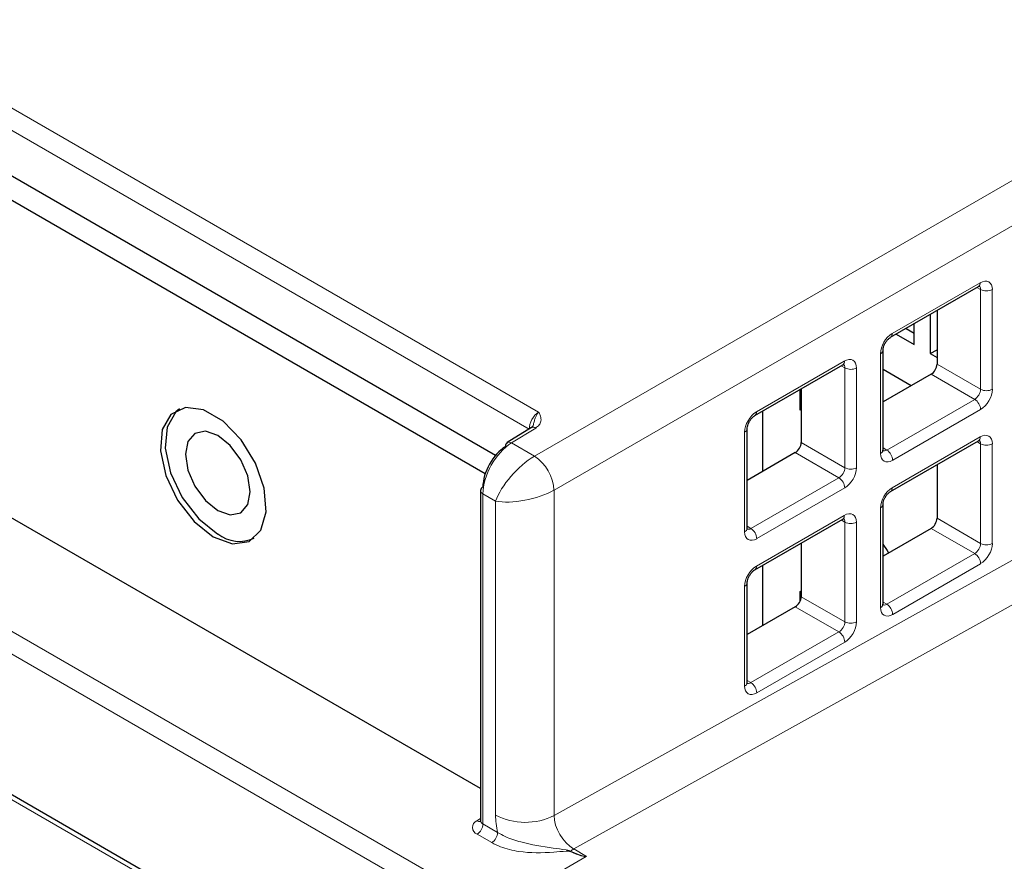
# Paper-space layout 'Blatt2' of a CAD drawing. Header units: millimetres. Extents: x 5 to 418, y 2 to 292.
# Tile 49 of 70: x 127 to 142, y 205 to 217. Entities that reach past the tile are written whole.
import ezdxf

# ---------------------------------------------------------------- set-up
doc = ezdxf.new("R2010")
doc.units = ezdxf.units.MM

psp = doc.layouts.new('Blatt2')

# ---------------------------------------------------------------- linework, layer by layer
at = {"color": 7, "linetype": 'Continuous', "lineweight": 18}
for p, q in [((106.612, 227.772), (134.94, 211.418)), ((134.803, 211.174), (106.469, 227.53)), ((134.878, 210.784), (161.649, 226.238)), ((161.932, 225.748), (135.161, 210.294)), ((103.469, 222.047), (134.299, 204.249)), ((134.156, 204.005), (103.329, 221.801)), ((134.409, 201.761), (101.511, 220.753)), ((135.161, 205.607), (161.215, 220.123)), ((161.491, 219.635), (135.447, 205.125)), ((140.033, 212.55), (141.299, 213.281)), ((141.306, 213.184), (141.253, 213.214)), ((141.306, 211.747), (141.306, 213.184)), ((141.474, 213.183), (141.474, 211.746)), ((139.863, 210.822), (139.863, 212.26)), ((138.076, 211.421), (139.342, 212.152)), ((139.35, 212.054), (139.297, 212.085)), ((139.35, 210.617), (139.35, 212.054)), ((139.518, 212.054), (139.518, 210.616)), ((140.678, 212.11), (141.306, 211.747)), ((141.22, 211.602), (140.593, 211.964)), ((139.954, 210.871), (141.22, 211.602)), ((141.305, 211.455), (140.039, 210.724)), ((134.897, 211.189), (134.549, 210.974)), ((137.907, 209.693), (137.907, 211.13)), ((140.033, 210.329), (141.299, 211.06)), ((134.549, 210.974), (134.878, 210.784)), ((138.721, 210.98), (139.35, 210.617)), ((139.9, 210.903), (139.954, 210.871)), ((141.306, 210.963), (141.253, 210.993)), ((141.306, 209.526), (141.306, 210.963)), ((141.474, 210.962), (141.474, 209.525)), ((139.264, 210.473), (138.636, 210.835)), ((137.998, 209.742), (139.264, 210.473)), ((139.348, 210.326), (138.082, 209.595)), ((134.32, 210.135), (134.138, 210.24)), ((134.138, 210.24), (134.138, 205.485)), ((135.161, 210.294), (135.161, 205.607)), ((134.32, 205.612), (134.32, 210.135)), ((139.863, 208.601), (139.863, 210.038)), ((138.076, 209.2), (139.342, 209.93)), ((137.943, 209.773), (137.998, 209.742)), ((139.35, 209.833), (139.297, 209.864)), ((139.35, 208.396), (139.35, 209.833)), ((139.518, 209.832), (139.518, 208.395)), ((140.678, 209.889), (141.306, 209.526)), ((141.22, 209.381), (140.593, 209.743)), ((139.954, 208.65), (141.22, 209.381)), ((141.305, 209.234), (140.039, 208.503)), ((137.907, 207.472), (137.907, 208.909)), ((138.721, 208.759), (139.35, 208.396)), ((139.9, 208.682), (139.954, 208.65)), ((139.264, 208.252), (138.636, 208.614)), ((137.998, 207.521), (139.264, 208.252)), ((139.348, 208.105), (138.082, 207.374)), ((137.943, 207.552), (137.998, 207.521)), ((134.05, 205.532), (134.103, 205.563)), ((134.138, 205.485), (134.349, 205.363)), ((134.265, 205.216), (134.053, 205.338)), ((135.447, 205.125), (135.627, 205.017)), ((134.299, 204.249), (135.624, 205.014))]:
    psp.add_line(p, q, dxfattribs=at)
at = {"color": 7, "linetype": 'Continuous', "lineweight": 25}
for p, q in [((134.409, 201.829), (101.611, 220.763)), ((123.975, 216.769), (134.32, 210.796)), ((134.17, 210.528), (123.918, 216.447)), ((140.009, 212.496), (141.275, 213.227)), ((140.678, 212.882), (140.678, 212.11)), ((140.579, 212.825), (140.579, 212.26)), ((140.231, 212.624), (140.35, 212.555)), ((140.35, 212.392), (140.35, 212.693)), ((140.09, 212.542), (140.35, 212.392)), ((139.9, 210.872), (139.9, 212.309)), ((140.579, 212.26), (140.678, 212.316)), ((140.579, 212.26), (140.678, 212.203)), ((134.103, 205.995), (123.639, 212.035)), ((138.053, 211.367), (139.319, 212.097)), ((140.305, 211.798), (139.9, 212.032)), ((140.593, 211.964), (139.9, 211.564)), ((138.705, 211.445), (138.705, 211.743)), ((138.721, 211.752), (138.721, 210.98)), ((138.721, 211.454), (138.705, 211.445)), ((138.168, 210.565), (138.168, 211.433)), ((134.836, 211.194), (134.487, 210.979)), ((137.943, 209.743), (137.943, 211.18)), ((140.009, 210.275), (141.275, 211.006)), ((138.636, 210.835), (137.943, 210.435)), ((140.678, 210.661), (140.678, 209.889)), ((134.103, 210.289), (134.103, 205.534)), ((139.9, 208.651), (139.9, 210.088)), ((138.053, 209.146), (139.319, 209.876)), ((140.593, 209.743), (139.9, 209.343)), ((138.721, 209.531), (138.721, 208.759)), ((138.168, 208.343), (138.168, 209.212)), ((137.943, 207.522), (137.943, 208.959)), ((138.705, 208.832), (138.721, 208.841)), ((138.705, 208.693), (138.705, 208.832)), ((138.636, 208.614), (137.943, 208.214))]:
    psp.add_line(p, q, dxfattribs=at)
at = {"color": 7, "linetype": 'Continuous', "lineweight": 25, "flags": 128}
for points in [[(130.254, 209.621), (130.53, 209.521), (130.768, 209.554), (130.938, 209.715), (131.014, 209.983), (130.988, 210.32), (130.863, 210.683), (130.656, 211.021), (130.394, 211.289), (130.114, 211.451), (129.852, 211.485), (129.644, 211.386), (129.519, 211.168), (129.493, 210.861), (129.57, 210.505), (129.739, 210.148), (129.978, 209.84), (130.254, 209.621)], [(129.765, 211.463), (129.712, 211.421), (129.587, 211.203), (129.561, 210.897), (129.638, 210.542), (129.806, 210.187), (130.044, 209.88), (130.319, 209.662)], [(130.319, 210.002), (130.498, 209.94), (130.649, 209.969), (130.75, 210.085), (130.786, 210.271), (130.75, 210.498), (130.649, 210.731), (130.498, 210.935), (130.319, 211.079), (130.14, 211.142), (129.989, 211.112), (129.888, 210.996), (129.852, 210.81), (129.888, 210.583), (129.989, 210.35), (130.14, 210.146), (130.319, 210.002)], [(139.896, 209.517), (139.96, 209.426), (139.98, 209.389)]]:
    psp.add_lwpolyline(points, dxfattribs=at)
at = {"color": 7, "linetype": 'Continuous', "lineweight": 18}
for centre, radius, start, end in [((141.244, 213.272), 0.0554, 304.5208, 8.7593), ((141.391, 213.348), 0.185, 242.6565, 296.7662), ((139.975, 212.543), 0.0586, 307.0063, 6.8952), ((139.84, 212.315), 0.0603, 292.7362, 353.9985), ((139.288, 212.143), 0.0554, 304.5208, 8.7593), ((139.435, 212.219), 0.185, 242.6565, 296.7662), ((141.391, 211.911), 0.185, 242.6565, 296.7662), ((141.115, 211.444), 0.19, 3.5222, 56.4778), ((138.018, 211.414), 0.0586, 307.0063, 6.8952), ((134.863, 211.14), 0.0601, 54.4735, 116.3416), ((137.883, 211.186), 0.0603, 292.7362, 353.9985), ((141.242, 211.052), 0.0571, 305.5752, 7.7049), ((134.514, 210.925), 0.0601, 54.4735, 116.3416), ((141.391, 211.127), 0.185, 242.6565, 296.7662), ((134.528, 210.255), 0.634, 3.5222, 56.4778), ((139.84, 210.878), 0.06, 292.6721, 354.6744), ((139.849, 210.713), 0.19, 3.5222, 56.4778), ((139.435, 210.782), 0.185, 242.6565, 296.7662), ((139.159, 210.314), 0.19, 3.5222, 56.4778), ((139.975, 210.322), 0.0586, 307.0063, 6.8952), ((134.162, 210.294), 0.0593, 185.0787, 246.2415), ((139.84, 210.094), 0.0603, 292.7362, 353.9985), ((139.286, 209.923), 0.0571, 305.5752, 7.7049), ((139.435, 209.998), 0.185, 242.6565, 296.7662), ((137.884, 209.749), 0.06, 292.6721, 354.6744), ((137.893, 209.583), 0.19, 3.5222, 56.4778), ((141.391, 209.69), 0.185, 242.6565, 296.7662), ((141.115, 209.223), 0.19, 3.5222, 56.4778), ((138.018, 209.193), 0.0586, 307.0063, 6.8952), ((137.883, 208.965), 0.0603, 292.7362, 353.9985), ((139.841, 208.656), 0.0584, 291.6793, 355.6673), ((139.849, 208.492), 0.19, 3.5222, 56.4778), ((139.435, 208.561), 0.185, 242.6565, 296.7662), ((139.159, 208.093), 0.19, 3.5222, 56.4778), ((137.885, 207.526), 0.0584, 291.6793, 355.6673), ((137.893, 207.362), 0.19, 3.5222, 56.4778), ((134.09, 205.435), 0.104, 112.2821, 249.4501), ((134.087, 205.588), 0.0668, 236.5972, 282.2462), ((134.162, 205.539), 0.0593, 185.0787, 246.2415), ((134.745, 206.433), 0.925, 242.6565, 296.7662), ((133.954, 205.493), 0.184, 302.6055, 357.3945), ((134.165, 205.371), 0.184, 302.6055, 357.3945), ((135.318, 205.18), 0.118, 308.4361, 313.5478), ((135.76, 204.584), 0.625, 120.0676, 125.2054)]:
    psp.add_arc(centre, radius, start, end, dxfattribs=at)
at = {"color": 7, "linetype": 'Continuous', "lineweight": 25}
for centre, radius, start, end in [((134.523, 210.931), 0.0593, 127.033, 186.4015), ((134.162, 210.283), 0.0594, 115.3879, 174.638), ((130.632, 210.068), 0.512, 232.3623, 294.0694)]:
    psp.add_arc(centre, radius, start, end, dxfattribs=at)
at = {"color": 7, "linetype": 'Continuous', "lineweight": 18}
for centre, major_axis, ratio, start_param, end_param in [((141.302, 213.087), (0.123, 0.206), 0.587369, 5.506743, 7.094992), ((141.218, 213.137), (0.063, 0.102), 0.597161, 5.516415, 6.050599), ((140.036, 212.356), (0.123, 0.206), 0.587369, 0.811807, 2.36515), ((139.345, 211.957), (0.123, 0.206), 0.587369, 5.506743, 7.094992), ((139.262, 212.007), (0.063, 0.102), 0.597161, 5.516415, 6.292276), ((141.218, 211.699), (0.063, 0.102), 0.597161, 3.963072, 5.516415), ((141.302, 211.65), (0.123, 0.206), 0.587369, 3.9534, 5.506743), ((134.942, 211.256), (0.096, 0.176), 0.561044, 0.789568, 2.342911), ((138.079, 211.226), (0.123, 0.206), 0.587369, 0.811807, 2.36515), ((141.302, 210.866), (0.123, 0.206), 0.587369, 5.506743, 7.094992), ((134.556, 210.488), (0.294, 0.523), 0.569264, 0.795981, 2.349324), ((141.218, 210.915), (0.063, 0.102), 0.597161, 5.516415, 6.292276), ((134.744, 210.38), (0.415, 0.451), 0.36902, 0.885363, 2.438706), ((140.036, 210.919), (0.123, 0.206), 0.587369, 2.36515, 3.9534), ((139.952, 210.969), (0.063, 0.102), 0.597161, 3.150683, 3.963072), ((139.262, 210.57), (0.063, 0.102), 0.597161, 3.963072, 5.516415), ((139.345, 210.52), (0.123, 0.206), 0.587369, 3.9534, 5.506743), ((140.036, 210.135), (0.123, 0.206), 0.587369, 0.811807, 2.36515), ((134.744, 210.38), (0.598, 0.134), 0.368902, 3.844433, 5.397776), ((139.345, 209.736), (0.123, 0.206), 0.587369, 5.506743, 7.094992), ((139.262, 209.786), (0.063, 0.102), 0.597161, 5.516415, 6.292276), ((138.079, 209.789), (0.123, 0.206), 0.587369, 2.36515, 3.9534), ((137.996, 209.839), (0.063, 0.102), 0.597161, 3.150683, 3.963072), ((141.218, 209.478), (0.063, 0.102), 0.597161, 3.963072, 5.516415), ((141.302, 209.429), (0.123, 0.206), 0.587369, 3.9534, 5.506743), ((138.079, 209.005), (0.123, 0.206), 0.587369, 0.811807, 2.36515), ((139.952, 208.747), (0.063, 0.102), 0.597161, 3.150683, 3.963072), ((140.036, 208.698), (0.123, 0.206), 0.587369, 2.36515, 3.9534), ((139.262, 208.349), (0.063, 0.102), 0.597161, 3.963072, 5.516415), ((139.345, 208.299), (0.123, 0.206), 0.587369, 3.9534, 5.506743), ((137.996, 207.618), (0.063, 0.102), 0.597161, 3.150683, 3.963072), ((138.079, 207.568), (0.123, 0.206), 0.587369, 2.36515, 3.9534), ((135.027, 205.203), (-0.5, 0.866), 0.577378, 0.785324, 1.073723), ((135.452, 205.448), (-0.208, 0.342), 0.591986, 0.770837, 2.324182), ((106.457, 221.856), (29.175, -16.837), 0.015112, 6.163153, 6.267331), ((106.457, 221.954), (29.173, -16.935), 0.012594, 6.16465, 6.275953)]:
    psp.add_ellipse(centre, major_axis=major_axis, ratio=ratio, start_param=start_param, end_param=end_param, dxfattribs=at)
at = {"color": 7, "linetype": 'Continuous', "lineweight": 25}
for centre, major_axis, ratio, start_param, end_param in [((140.591, 212.061), (0.062, 0.103), 0.587369, 3.9534, 5.506743), ((134.47, 210.536), (0.234, 0.419), 0.567218, 0.794343, 2.347686), ((138.635, 210.932), (0.062, 0.103), 0.587369, 3.9534, 5.506743), ((140.591, 209.84), (0.062, 0.103), 0.587369, 3.9534, 5.506743), ((138.635, 208.711), (0.062, 0.103), 0.587369, 3.9534, 5.506743)]:
    psp.add_ellipse(centre, major_axis=major_axis, ratio=ratio, start_param=start_param, end_param=end_param, dxfattribs=at)
for points, knots in [([(141.275, 213.227), (141.282, 213.23), (141.293, 213.235), (141.293, 213.235), (141.293, 213.235)], [0, 0, 0, 0, 0.558652, 1, 1, 1, 1]), ([(139.9, 212.309), (139.9, 212.318), (139.901, 212.336), (139.913, 212.375), (139.933, 212.417), (139.961, 212.456), (139.989, 212.483), (140.004, 212.492), (140.009, 212.496)], [0, 0, 0, 0, 0.16089, 0.326326, 0.50674, 0.695927, 0.883386, 1, 1, 1, 1]), ([(139.319, 212.097), (139.325, 212.1), (139.337, 212.106), (139.337, 212.105), (139.337, 212.105)], [0, 0, 0, 0, 0.558652, 1, 1, 1, 1]), ([(137.943, 211.18), (137.944, 211.189), (137.945, 211.207), (137.956, 211.246), (137.977, 211.287), (138.005, 211.327), (138.033, 211.354), (138.047, 211.363), (138.053, 211.367)], [0, 0, 0, 0, 0.16089, 0.326326, 0.50674, 0.695927, 0.883386, 1, 1, 1, 1]), ([(134.855, 211.21), (134.856, 211.21), (134.858, 211.21), (134.841, 211.198), (134.835, 211.194)], [0, 0, 0, 0, 0.621096, 1, 1, 1, 1]), ([(134.855, 211.21), (134.856, 211.211), (134.856, 211.213), (134.857, 211.215), (134.857, 211.215)], [0, 0, 0, 0, 0.583574, 1, 1, 1, 1]), ([(141.275, 211.006), (141.282, 211.009), (141.293, 211.014), (141.293, 211.014), (141.293, 211.014)], [0, 0, 0, 0, 0.558652, 1, 1, 1, 1]), ([(139.902, 210.856), (139.901, 210.856), (139.901, 210.857), (139.9, 210.867), (139.9, 210.872)], [0, 0, 0, 0, 0.546526, 1, 1, 1, 1]), ([(139.9, 210.088), (139.9, 210.097), (139.901, 210.115), (139.913, 210.154), (139.933, 210.196), (139.961, 210.235), (139.989, 210.262), (140.004, 210.271), (140.009, 210.275)], [0, 0, 0, 0, 0.16089, 0.326326, 0.50674, 0.695927, 0.883386, 1, 1, 1, 1]), ([(139.319, 209.876), (139.325, 209.879), (139.337, 209.885), (139.337, 209.884), (139.337, 209.884)], [0, 0, 0, 0, 0.558652, 1, 1, 1, 1]), ([(137.945, 209.726), (137.945, 209.727), (137.944, 209.727), (137.944, 209.738), (137.943, 209.743)], [0, 0, 0, 0, 0.546526, 1, 1, 1, 1]), ([(137.943, 208.959), (137.944, 208.968), (137.945, 208.986), (137.956, 209.025), (137.977, 209.066), (138.005, 209.106), (138.033, 209.133), (138.047, 209.142), (138.053, 209.146)], [0, 0, 0, 0, 0.16089, 0.326326, 0.50674, 0.695927, 0.883386, 1, 1, 1, 1]), ([(139.902, 208.635), (139.901, 208.635), (139.901, 208.636), (139.9, 208.646), (139.9, 208.651)], [0, 0, 0, 0, 0.546526, 1, 1, 1, 1]), ([(137.945, 207.505), (137.945, 207.506), (137.944, 207.506), (137.944, 207.517), (137.943, 207.522)], [0, 0, 0, 0, 0.546526, 1, 1, 1, 1]), ([(134.102, 205.534), (134.099, 205.525), (134.096, 205.514), (134.099, 205.517), (134.099, 205.517)], [0, 0, 0, 0, 0.928836, 1, 1, 1, 1]), ([(135.627, 205.017), (135.627, 205.016), (135.626, 205.015), (135.625, 205.015), (135.624, 205.014)], [0, 0, 0, 0, 0.5939514, 1, 1, 1, 1])]:
    psp.add_open_spline(points, degree=3, knots=knots, dxfattribs=at)
at = {"color": 7, "linetype": 'Continuous', "lineweight": 18}
for points, knots in [([(134.857, 211.215), (134.858, 211.219), (134.862, 211.231), (134.868, 211.252), (134.875, 211.279), (134.882, 211.305), (134.891, 211.329), (134.9, 211.351), (134.909, 211.37), (134.919, 211.388), (134.93, 211.404), (134.936, 211.414), (134.94, 211.418), (134.94, 211.418)], [0, 0, 0, 0, 0.048526, 0.163733, 0.27897, 0.394107, 0.50954, 0.607698, 0.706379, 0.806977, 0.908367, 0.992692, 1, 1, 1, 1]), ([(134.94, 211.418), (134.94, 211.418), (134.942, 211.415), (134.951, 211.396), (134.971, 211.353), (134.979, 211.293), (134.954, 211.232), (134.916, 211.203), (134.897, 211.189)], [0, 0, 0, 0, 0.00476, 0.043588, 0.24638, 0.560597, 0.77998, 1, 1, 1, 1]), ([(134.349, 205.363), (134.385, 205.342), (134.482, 205.286), (134.753, 205.2), (135.055, 205.148), (135.288, 205.12), (135.374, 205.105), (135.393, 205.097), (135.4, 205.094)], [0, 0, 0, 0, 0.125562, 0.347474, 0.769276, 0.937368, 0.97964, 1, 1, 1, 1]), ([(135.392, 205.088), (135.387, 205.089), (135.369, 205.094), (135.288, 205.092), (135.054, 205.067), (134.72, 205.065), (134.419, 205.137), (134.306, 205.195), (134.265, 205.216)], [0, 0, 0, 0, 0.014143, 0.047639, 0.19914, 0.621247, 0.861308, 1, 1, 1, 1])]:
    psp.add_open_spline(points, degree=3, knots=knots, dxfattribs=at)

doc.saveas('drawing.dxf')
